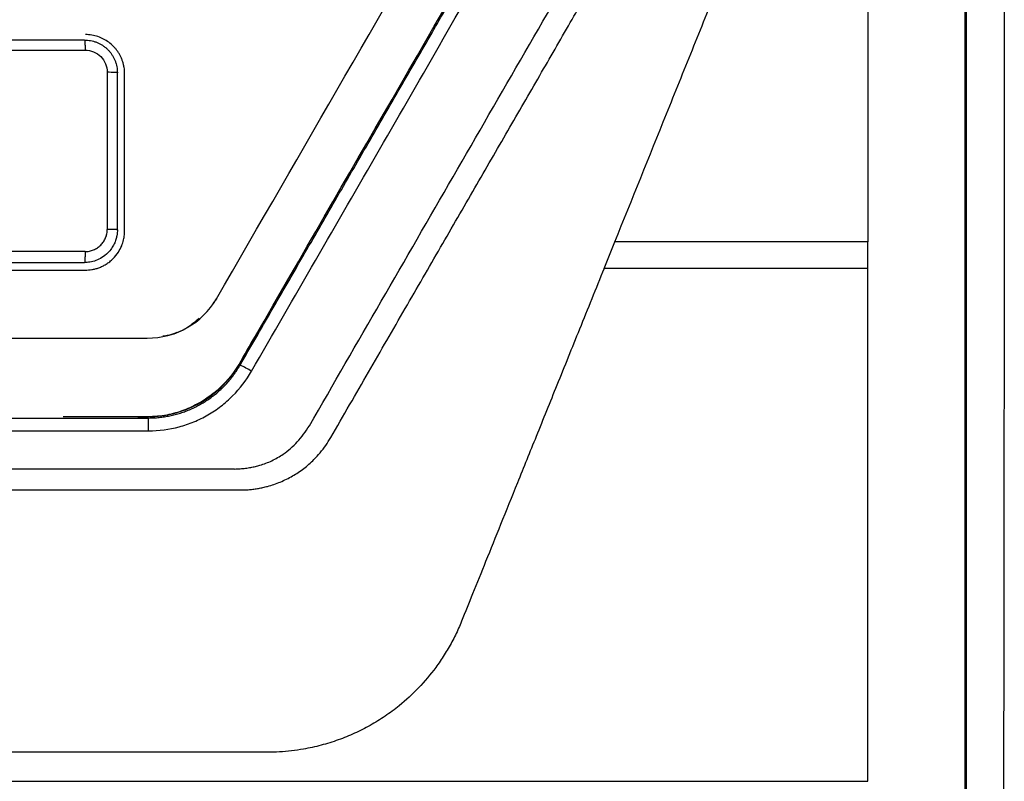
# Model space of a CAD drawing. Header units: millimetres. Extents: x 87 to 936, y -49 to 894.
# Tile 62 of 107: x 621 to 659, y 407 to 436. Entities that reach past the tile are written whole.
import ezdxf

# ---------------------------------------------------------------- set-up
doc = ezdxf.new("R2010")
doc.units = ezdxf.units.MM

msp = doc.modelspace()

# ---------------------------------------------------------------- linework, layer by layer
at = {"color": 7, "linetype": 'Continuous', "lineweight": 25}
for p, q in [((624.256, 433.897), (624.256, 427.897)), ((624.64, 427.879), (624.64, 433.879)), ((624.919, 427.839), (624.919, 433.839)), ((653.321, 427.426), (643.653, 427.426)), ((653.321, 426.4), (653.321, 427.426)), ((653.321, 426.4), (643.238, 426.4)), ((628.426, 425.239), (628.283, 425.058)), ((630.213, 424.334), (630.213, 424.334)), ((630.213, 424.333), (630.213, 424.333)), ((626.918, 423.952), (626.878, 423.941)), ((586.009, 420.689), (625.828, 420.689)), ((625.828, 420.199), (625.828, 420.689)), ((586.009, 420.199), (625.828, 420.199)), ((629.115, 418.739), (605.956, 418.739)), ((605.956, 417.939), (629.33, 417.939)), ((630.375, 407.92), (619.21, 407.92)), ((532.085, 406.809), (653.321, 406.809))]:
    msp.add_line(p, q, dxfattribs=at)
msp.add_arc((626.32, 416.747), 6.685, 58.9479, 63.1891, dxfattribs=at)
for points, knots in [([(572.919, 450.983), (572.919, 448.659), (572.919, 446.335), (572.919, 443.656), (573.087, 443.039), (573.444, 442.502), (576.851, 436.602), (580.117, 430.945), (583.922, 424.354), (584.932, 423.739), (599.261, 423.739), (612.529, 423.739), (626.856, 423.739), (627.89, 424.31), (631.703, 430.914), (634.977, 436.586), (638.377, 442.474), (638.518, 442.688), (638.807, 443.255), (638.919, 443.624), (638.919, 446.335), (638.919, 448.659), (638.919, 450.983)], [0, 0, 0, 0, 6.966011, 6.966011, 8.027012, 8.88351, 8.88351, 28.477408, 28.477408, 31.702616, 31.702616, 71.390453, 71.390453, 74.608336, 74.608336, 94.255818, 94.255818, 95.018098, 95.018098, 96.173338, 96.173338, 103.139474, 103.139474, 103.139474, 103.139474]), ([(658.536, 446.569), (658.536, 445.724), (658.536, 444.038), (658.536, 441.515), (658.535, 439.003), (658.534, 436.501), (658.533, 434.01), (658.532, 431.529), (658.53, 429.059), (658.529, 426.6), (658.527, 424.151), (658.525, 421.713), (658.523, 419.286), (658.52, 416.869), (658.518, 414.463), (658.514, 411.557), (658.51, 408.156), (658.505, 404.264), (658.5, 400.397), (658.494, 396.554), (658.488, 392.736), (658.481, 388.943), (658.475, 385.175), (658.468, 381.43), (658.463, 378.944), (658.461, 377.705)], [0, 0, 0, 0, 0.03671, 0.073264, 0.109664, 0.14591, 0.182003, 0.217944, 0.253732, 0.28937, 0.324857, 0.360195, 0.395384, 0.430425, 0.465319, 0.500067, 0.556898, 0.613401, 0.669577, 0.725431, 0.780966, 0.836187, 0.891097, 0.9457, 1, 1, 1, 1]), ([(625.418, 420.739), (625.555, 420.739), (625.691, 420.739), (626.491, 420.739), (627.139, 420.911), (628.363, 421.568), (628.918, 422.091), (629.5, 423.1), (629.707, 423.458), (633.485, 430.002), (636.779, 435.707), (640.53, 442.203), (640.811, 442.845), (640.919, 443.539), (640.919, 444.275), (640.919, 444.599), (640.919, 444.922)], [3.134899, 3.134899, 3.134899, 3.134899, 3.256533, 3.256533, 3.846421, 3.846421, 4.512873, 4.512873, 4.883653, 4.883653, 11.309669, 11.309669, 11.571924, 11.936824, 11.936824, 12.227798, 12.227798, 12.227798, 12.227798]), ([(629.335, 422.714), (629.731, 423.399), (630.53, 424.783), (631.74, 426.879), (632.973, 429.015), (634.213, 431.161), (635.446, 433.297), (636.625, 435.34), (637.844, 437.451), (638.658, 438.861), (639.107, 439.639)], [0, 0, 0, 0, 0.12142, 0.24522, 0.371402, 0.499967, 0.625709, 0.749971, 0.862129, 1, 1, 1, 1]), ([(632.794, 419.939), (633.276, 420.774), (634.225, 422.417), (635.625, 424.842), (636.979, 427.187), (638.287, 429.453), (639.549, 431.638), (640.765, 433.744), (641.935, 435.77), (643.059, 437.717), (643.793, 438.988), (644.153, 439.61)], [0, 0, 0, 0, 0.127276, 0.250511, 0.369705, 0.484857, 0.595968, 0.703038, 0.806067, 0.905054, 1, 1, 1, 1]), ([(629.769, 422.475), (631.398, 425.299), (633.026, 428.122), (635.469, 432.356), (636.283, 433.768), (637.912, 436.591), (638.726, 438.002), (639.54, 439.413)], [0, 0, 0, 0, 0.5, 0.5, 0.75, 0.75, 1, 1, 1, 1]), ([(631.978, 420.391), (632.894, 421.977), (633.809, 423.562), (635.64, 426.733), (636.555, 428.319), (638.385, 431.489), (639.3, 433.074), (641.13, 436.244), (642.045, 437.828), (642.96, 439.413)], [0, 0, 0, 0, 0.25, 0.25, 0.5, 0.5, 0.75, 0.75, 1, 1, 1, 1]), ([(657.042, 406.828), (657.042, 407.574), (657.042, 409.066), (657.042, 411.304), (657.042, 413.542), (657.042, 415.78), (657.042, 418.018), (657.042, 420.255), (657.042, 422.557), (657.042, 425.913), (657.042, 430.027), (657.042, 434.435), (657.042, 437.042), (657.042, 438.146)], [0, 0, 0, 0, 0.071427, 0.142855, 0.214283, 0.285712, 0.35714, 0.428569, 0.499996, 0.577575, 0.749998, 0.894167, 1, 1, 1, 1]), ([(657.09, 426.187), (657.091, 426.981), (657.091, 428.568), (657.092, 430.95), (657.092, 433.331), (657.093, 435.711), (657.094, 437.298), (657.094, 438.091)], [0, 0, 0, 0, 0.200007, 0.400007, 0.600003, 0.8, 1, 1, 1, 1]), ([(643.653, 427.426), (644.311, 429.055), (644.969, 430.683), (645.956, 433.126), (646.285, 433.94), (646.943, 435.569), (647.273, 436.382), (647.601, 437.196)], [0, 0, 0, 0, 0.5, 0.5, 0.75, 0.75, 1, 1, 1, 1]), ([(623.39, 435.129), (623.391, 435.129), (623.393, 435.125), (623.396, 435.105), (623.398, 435.07), (623.401, 435.021), (623.403, 434.959), (623.404, 434.867), (623.405, 434.793), (623.405, 434.747)], [-0.000012, -0.000012, -0.000012, -0.000012, 0.124951, 0.24996, 0.37497, 0.499979, 0.624989, 0.749998, 1, 1, 1, 1]), ([(623.39, 435.129), (623.428, 435.128), (623.505, 435.126), (623.618, 435.11), (623.73, 435.084), (623.839, 435.048), (623.944, 435.002), (624.045, 434.947), (624.14, 434.882), (624.229, 434.809), (624.311, 434.727), (624.386, 434.638), (624.452, 434.543), (624.509, 434.442), (624.556, 434.336), (624.593, 434.225), (624.62, 434.112), (624.637, 433.996), (624.639, 433.918), (624.64, 433.879)], [0, 0, 0, 0, 0.058155, 0.11639, 0.174706, 0.233104, 0.291585, 0.350148, 0.408795, 0.467526, 0.526342, 0.585243, 0.644231, 0.703305, 0.762467, 0.821716, 0.881055, 0.940482, 1, 1, 1, 1]), ([(624.919, 433.839), (624.918, 433.881), (624.916, 433.964), (624.9, 434.086), (624.875, 434.206), (624.841, 434.321), (624.798, 434.432), (624.748, 434.538), (624.69, 434.638), (624.626, 434.732), (624.556, 434.819), (624.455, 434.928), (624.312, 435.051), (624.117, 435.174), (623.9, 435.266), (623.664, 435.327), (623.501, 435.335), (623.419, 435.339)], [0, 0, 0, 0, 0.053158, 0.105617, 0.157378, 0.208442, 0.25881, 0.308482, 0.357459, 0.405743, 0.453333, 0.500232, 0.594943, 0.692268, 0.792216, 0.894791, 1, 1, 1, 1]), ([(623.405, 434.747), (623.628, 434.747), (623.849, 434.656), (624.164, 434.341), (624.256, 434.121), (624.256, 433.897)], [0, 0, 0, 0, 0.5, 0.5, 1, 1, 1, 1]), ([(624.64, 433.879), (624.64, 433.884), (624.599, 433.889), (624.458, 433.895), (624.358, 433.897), (624.256, 433.897)], [0, 0, 0, 0, 0.5, 0.5, 1, 1, 1, 1]), ([(624.64, 427.879), (624.64, 427.846), (624.638, 427.77), (624.621, 427.645), (624.585, 427.498), (624.52, 427.334), (624.419, 427.159), (624.266, 426.975), (624.062, 426.813), (623.827, 426.7), (623.602, 426.639), (623.458, 426.633), (623.39, 426.629)], [0, 0, 0, 0, 0.05143, 0.115628, 0.192587, 0.2823, 0.384757, 0.49995, 0.647118, 0.779527, 0.897159, 1, 1, 1, 1]), ([(623.404, 427.047), (623.432, 427.048), (623.488, 427.05), (623.571, 427.062), (623.652, 427.083), (623.757, 427.12), (623.881, 427.186), (624.01, 427.293), (624.117, 427.422), (624.195, 427.57), (624.246, 427.73), (624.252, 427.842), (624.255, 427.897)], [0, 0, 0, 0, 0.06301, 0.125414, 0.187825, 0.250858, 0.375568, 0.500484, 0.625223, 0.750151, 0.875241, 1, 1, 1, 1]), ([(623.419, 426.339), (623.458, 426.34), (623.54, 426.342), (623.666, 426.358), (623.798, 426.386), (623.935, 426.428), (624.074, 426.487), (624.214, 426.564), (624.352, 426.661), (624.517, 426.807), (624.68, 427.009), (624.808, 427.255), (624.88, 427.48), (624.914, 427.672), (624.917, 427.788), (624.919, 427.839)], [0, 0, 0, 0, 0.050246, 0.103998, 0.161255, 0.222019, 0.28629, 0.354067, 0.42535, 0.500139, 0.635109, 0.752601, 0.852592, 0.935063, 1, 1, 1, 1]), ([(624.64, 427.879), (624.64, 427.88), (624.636, 427.883), (624.616, 427.886), (624.58, 427.889), (624.53, 427.892), (624.469, 427.894), (624.399, 427.896), (624.326, 427.897), (624.279, 427.897), (624.256, 427.897)], [0.0004359, 0.0004359, 0.0004359, 0.0004359, 0.1254368, 0.2504378, 0.3754387, 0.5004397, 0.6254407, 0.7504417, 0.8754427, 0.9999999, 0.9999999, 0.9999999, 0.9999999]), ([(623.405, 427.047), (623.405, 427.023), (623.404, 426.973), (623.404, 426.895), (623.403, 426.819), (623.401, 426.751), (623.398, 426.695), (623.396, 426.656), (623.393, 426.634), (623.391, 426.629), (623.39, 426.629)], [-0.0000074, -0.0000074, -0.0000074, -0.0000074, 0.1249931, 0.2499941, 0.3749951, 0.4999961, 0.6249971, 0.749998, 0.874999, 0.9999747, 0.9999747, 0.9999747, 0.9999747]), ([(608.419, 426.339), (609.133, 426.339), (610.562, 426.339), (612.705, 426.339), (614.848, 426.339), (616.991, 426.339), (619.134, 426.339), (621.276, 426.339), (622.704, 426.339), (623.419, 426.339)], [0, 0, 0, 0, 0.1428552, 0.2857065, 0.4285567, 0.5714084, 0.7142644, 0.8571274, 1, 1, 1, 1]), ([(643.238, 426.4), (642.926, 425.627), (642.325, 424.141), (641.461, 422.002), (640.67, 420.045), (639.953, 418.269), (639.309, 416.675), (638.739, 415.263), (638.242, 414.032), (637.935, 413.272), (637.794, 412.922)], [0, 0, 0, 0, 0.1721837, 0.3308864, 0.476108, 0.6078485, 0.726108, 0.8308864, 0.9221837, 1, 1, 1, 1]), ([(657.088, 406.83), (657.088, 407.636), (657.088, 409.25), (657.089, 411.67), (657.089, 414.09), (657.089, 416.51), (657.089, 418.929), (657.09, 421.349), (657.09, 423.768), (657.09, 425.38), (657.09, 426.187)], [0, 0, 0, 0, 0.125018, 0.250027, 0.375027, 0.500023, 0.625015, 0.750008, 0.875002, 1, 1, 1, 1]), ([(627.762, 424.487), (627.62, 424.369), (627.277, 424.087), (626.787, 423.861), (626.452, 423.823), (626.375, 423.814)], [0, 0, 0, 0, 0.3550283, 0.8518304, 1, 1, 1, 1]), ([(629.953, 423.884), (629.902, 423.795), (629.799, 423.617), (629.646, 423.352), (629.493, 423.089), (629.347, 422.825), (629.143, 422.497), (628.873, 422.152), (628.544, 421.819), (628.235, 421.562), (627.935, 421.355), (627.636, 421.184), (627.333, 421.042), (627.02, 420.925), (626.693, 420.834), (626.348, 420.769), (625.982, 420.736), (625.593, 420.74), (625.18, 420.739), (624.737, 420.739), (624.259, 420.739), (623.74, 420.739), (623.173, 420.739), (622.777, 420.739), (622.57, 420.739)], [0, 0, 0, 0, 0.035209, 0.070187, 0.104937, 0.139481, 0.173659, 0.237268, 0.288941, 0.333842, 0.374839, 0.413699, 0.451615, 0.489467, 0.527973, 0.56778, 0.609534, 0.6538, 0.700848, 0.751209, 0.805515, 0.864488, 0.928979, 1, 1, 1, 1]), ([(625.828, 420.689), (625.897, 420.69), (626.034, 420.692), (626.239, 420.709), (626.445, 420.735), (626.649, 420.771), (626.852, 420.819), (627.053, 420.877), (627.251, 420.945), (627.446, 421.024), (627.637, 421.114), (627.824, 421.213), (628.006, 421.323), (628.183, 421.442), (628.354, 421.571), (628.518, 421.709), (628.675, 421.856), (628.825, 422.012), (628.966, 422.176), (629.099, 422.348), (629.223, 422.527), (629.298, 422.652), (629.335, 422.714)], [0, 0, 0, 0, 0.048448, 0.097059, 0.145833, 0.194771, 0.243871, 0.293135, 0.342562, 0.392153, 0.441907, 0.491824, 0.541905, 0.592149, 0.642557, 0.693129, 0.743865, 0.794764, 0.845827, 0.897054, 0.948445, 1, 1, 1, 1]), ([(625.828, 420.199), (626.229, 420.199), (626.621, 420.252), (627.193, 420.404), (627.383, 420.468), (627.752, 420.621), (628.108, 420.797), (628.438, 421.017), (628.754, 421.258), (628.905, 421.392), (629.326, 421.814), (629.568, 422.127), (629.769, 422.475)], [0, 0, 0, 0, 0.25, 0.25, 0.375, 0.375, 0.5, 0.625, 0.625, 0.75, 0.75, 1, 1, 1, 1]), ([(629.115, 418.739), (629.189, 418.743), (629.331, 418.749), (629.539, 418.77), (629.734, 418.798), (629.916, 418.835), (630.19, 418.907), (630.552, 419.049), (630.941, 419.274), (631.264, 419.521), (631.525, 419.776), (631.768, 420.066), (631.907, 420.281), (631.978, 420.391)], [0, 0, 0, 0, 0.063634, 0.123822, 0.180685, 0.234363, 0.285028, 0.425796, 0.57062, 0.672867, 0.77767, 0.886326, 1, 1, 1, 1]), ([(629.33, 417.939), (629.389, 417.94), (629.507, 417.941), (629.684, 417.953), (629.859, 417.972), (630.033, 417.999), (630.206, 418.034), (630.488, 418.103), (630.872, 418.233), (631.338, 418.464), (631.77, 418.752), (632.119, 419.058), (632.394, 419.359), (632.61, 419.638), (632.733, 419.838), (632.794, 419.939)], [0, 0, 0, 0, 0.042416, 0.08461, 0.126665, 0.168661, 0.210679, 0.252802, 0.376573, 0.50026, 0.62388, 0.747617, 0.831623, 0.915535, 1, 1, 1, 1]), ([(637.794, 412.922), (637.757, 412.834), (637.683, 412.656), (637.56, 412.394), (637.428, 412.138), (637.287, 411.886), (637.137, 411.638), (636.976, 411.395), (636.667, 410.962), (636.17, 410.368), (635.507, 409.758), (634.878, 409.29), (634.306, 408.937), (633.708, 408.634), (633.081, 408.38), (632.427, 408.177), (631.826, 408.046), (631.294, 407.969), (630.835, 407.927), (630.528, 407.922), (630.375, 407.92)], [0, 0, 0, 0, 0.030428, 0.060812, 0.091194, 0.121613, 0.152111, 0.182728, 0.213503, 0.320363, 0.426719, 0.497341, 0.568001, 0.638605, 0.708979, 0.781724, 0.854499, 0.903197, 0.951643, 1, 1, 1, 1]), ([(657.086, 388.577), (657.086, 389.337), (657.087, 390.858), (657.087, 393.139), (657.087, 395.421), (657.088, 397.702), (657.088, 399.984), (657.088, 402.266), (657.088, 404.548), (657.088, 406.069), (657.088, 406.83)], [0, 0, 0, 0, 0.125023, 0.250035, 0.375038, 0.500035, 0.625028, 0.750018, 0.875008, 1, 1, 1, 1])]:
    msp.add_open_spline(points, degree=3, knots=knots, dxfattribs=at)
for points in [[(653.321, 437.917), (653.321, 434.422), (653.321, 430.924), (653.321, 427.426)], [(623.39, 435.129), (618.392, 435.129), (613.392, 435.129), (608.39, 435.129)], [(608.392, 434.747), (613.398, 434.747), (618.403, 434.747), (623.405, 434.747)], [(643.238, 426.4), (643.376, 426.742), (643.515, 427.084), (643.653, 427.426)], [(623.405, 427.047), (618.402, 427.047), (613.398, 427.047), (608.392, 427.047)], [(608.39, 426.629), (613.392, 426.629), (618.392, 426.629), (623.39, 426.629)], [(653.321, 406.809), (653.321, 413.34), (653.321, 419.872), (653.321, 426.4)], [(657.042, 388.542), (657.042, 394.635), (657.042, 400.731), (657.042, 406.828)]]:
    msp.add_open_spline(points, degree=3, dxfattribs=at)

doc.saveas('drawing.dxf')
